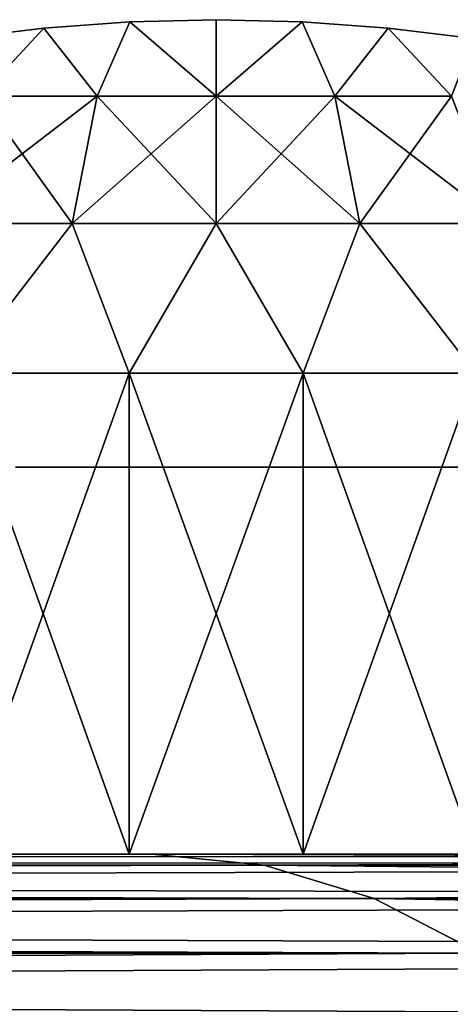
# Model space of a CAD drawing. Header units: millimetres. Extents: x -30 to 30, y -182 to 40.
# Tile 179 of 196: x 12.297 to 13.242, y 37.67 to 39.833. Entities that reach past the tile are written whole.
import ezdxf

# ---------------------------------------------------------------- set-up
doc = ezdxf.new("R2010")
doc.units = ezdxf.units.MM
doc.header["$LTSCALE"] = 65.185185
for name, color, linetype in [('154', 7, 'CONTINUOUS'), ('155', 7, 'CONTINUOUS'), ('156', 7, 'CONTINUOUS'), ('161', 7, 'CONTINUOUS'), ('175', 7, 'CONTINUOUS'), ('176', 7, 'CONTINUOUS'), ('177', 7, 'CONTINUOUS'), ('182', 7, 'CONTINUOUS'), ('201', 7, 'CONTINUOUS'), ('202', 7, 'CONTINUOUS'), ('203', 7, 'CONTINUOUS'), ('204', 7, 'CONTINUOUS'), ('205', 7, 'CONTINUOUS'), ('206', 7, 'CONTINUOUS'), ('207', 7, 'CONTINUOUS'), ('208', 7, 'CONTINUOUS'), ('209', 7, 'CONTINUOUS'), ('210', 7, 'CONTINUOUS')]:
    doc.layers.add(name, color=color, linetype=linetype)

msp = doc.modelspace()

# ---------------------------------------------------------------- linework, layer by layer
at = {"layer": '154', "linetype": 'Continuous'}
for points in [[(-19.6576, 38, 12.5865), (12.8332, 37.9755, -19.9043), (-19.9043, 37.9755, 12.8332), (-19.6576, 38, 12.5865)], [(12.5865, 38, -19.6576), (12.8332, 37.9755, -19.9043), (-19.6576, 38, 12.5865), (12.5865, 38, -19.6576)], [(-19.9043, 37.9755, 12.8332), (13.0751, 37.9026, -20.1462), (-20.1462, 37.9026, 13.0751), (-19.9043, 37.9755, 12.8332)], [(12.8332, 37.9755, -19.9043), (13.0751, 37.9026, -20.1462), (-19.9043, 37.9755, 12.8332), (12.8332, 37.9755, -19.9043)], [(-20.1462, 37.9026, 13.0751), (13.3074, 37.7826, -20.3785), (-20.3785, 37.7826, 13.3074), (-20.1462, 37.9026, 13.0751)], [(13.0751, 37.9026, -20.1462), (13.3074, 37.7826, -20.3785), (-20.1462, 37.9026, 13.0751), (13.0751, 37.9026, -20.1462)], [(-20.3785, 37.7826, 13.3074), (13.5257, 37.618, -20.5967), (-20.5967, 37.618, 13.5257), (-20.3785, 37.7826, 13.3074)], [(13.3074, 37.7826, -20.3785), (13.5257, 37.618, -20.5967), (-20.3785, 37.7826, 13.3074), (13.3074, 37.7826, -20.3785)]]:
    msp.add_3dface(points, dxfattribs=at)
at = {"layer": '155', "linetype": 'Continuous'}
for points in [[(19.6576, 38, -12.5865), (-12.8332, 37.9755, 19.9043), (19.9043, 37.9755, -12.8332), (19.6576, 38, -12.5865)], [(-12.5865, 38, 19.6576), (-12.8332, 37.9755, 19.9043), (19.6576, 38, -12.5865), (-12.5865, 38, 19.6576)], [(19.9043, 37.9755, -12.8332), (-13.0751, 37.9026, 20.1462), (20.1462, 37.9026, -13.0751), (19.9043, 37.9755, -12.8332)], [(-12.8332, 37.9755, 19.9043), (-13.0751, 37.9026, 20.1462), (19.9043, 37.9755, -12.8332), (-12.8332, 37.9755, 19.9043)], [(20.1462, 37.9026, -13.0751), (-13.3074, 37.7826, 20.3785), (20.3785, 37.7826, -13.3074), (20.1462, 37.9026, -13.0751)], [(-13.0751, 37.9026, 20.1462), (-13.3074, 37.7826, 20.3785), (20.1462, 37.9026, -13.0751), (-13.0751, 37.9026, 20.1462)], [(20.3785, 37.7826, -13.3074), (-13.5257, 37.618, 20.5967), (20.5967, 37.618, -13.5257), (20.3785, 37.7826, -13.3074)], [(-13.3074, 37.7826, 20.3785), (-13.5257, 37.618, 20.5967), (20.3785, 37.7826, -13.3074), (-13.3074, 37.7826, 20.3785)]]:
    msp.add_3dface(points, dxfattribs=at)
at = {"layer": '156', "linetype": 'Continuous'}
for points in [[(-19.6576, 38, 12.5865), (-12.5865, 38, 19.6576), (19.6576, 38, -12.5865), (-19.6576, 38, 12.5865)], [(12.5865, 38, -19.6576), (-19.6576, 38, 12.5865), (19.6576, 38, -12.5865), (12.5865, 38, -19.6576)]]:
    msp.add_3dface(points, dxfattribs=at)
at = {"layer": '161', "linetype": 'Continuous'}
for points in [[(12.8332, 37.9755, -19.9043), (12.5865, 38, -19.6576), (19.9043, 37.9755, -12.8332), (12.8332, 37.9755, -19.9043)], [(12.5865, 38, -19.6576), (19.6576, 38, -12.5865), (19.9043, 37.9755, -12.8332), (12.5865, 38, -19.6576)], [(12.8332, 37.9755, -19.9043), (19.9043, 37.9755, -12.8332), (20.1462, 37.9026, -13.0751), (12.8332, 37.9755, -19.9043)], [(13.0751, 37.9026, -20.1462), (12.8332, 37.9755, -19.9043), (20.1462, 37.9026, -13.0751), (13.0751, 37.9026, -20.1462)], [(13.0751, 37.9026, -20.1462), (20.1462, 37.9026, -13.0751), (20.3785, 37.7826, -13.3074), (13.0751, 37.9026, -20.1462)], [(13.3074, 37.7826, -20.3785), (13.0751, 37.9026, -20.1462), (20.3785, 37.7826, -13.3074), (13.3074, 37.7826, -20.3785)]]:
    msp.add_3dface(points, dxfattribs=at)
at = {"layer": '175', "linetype": 'Continuous'}
for points in [[(-12.5865, 38, -19.6576), (19.9043, 37.9755, 12.8332), (-12.8332, 37.9755, -19.9043), (-12.5865, 38, -19.6576)], [(19.6576, 38, 12.5865), (19.9043, 37.9755, 12.8332), (-12.5865, 38, -19.6576), (19.6576, 38, 12.5865)], [(-12.8332, 37.9755, -19.9043), (20.1462, 37.9026, 13.0751), (-13.0751, 37.9026, -20.1462), (-12.8332, 37.9755, -19.9043)], [(19.9043, 37.9755, 12.8332), (20.1462, 37.9026, 13.0751), (-12.8332, 37.9755, -19.9043), (19.9043, 37.9755, 12.8332)], [(-13.0751, 37.9026, -20.1462), (20.3785, 37.7826, 13.3074), (-13.3074, 37.7826, -20.3785), (-13.0751, 37.9026, -20.1462)], [(20.1462, 37.9026, 13.0751), (20.3785, 37.7826, 13.3074), (-13.0751, 37.9026, -20.1462), (20.1462, 37.9026, 13.0751)], [(-13.3074, 37.7826, -20.3785), (20.5967, 37.618, 13.5257), (-13.5257, 37.618, -20.5967), (-13.3074, 37.7826, -20.3785)], [(20.3785, 37.7826, 13.3074), (20.5967, 37.618, 13.5257), (-13.3074, 37.7826, -20.3785), (20.3785, 37.7826, 13.3074)]]:
    msp.add_3dface(points, dxfattribs=at)
at = {"layer": '176', "linetype": 'Continuous'}
for points in [[(-19.6576, 38, -12.5865), (-19.9043, 37.9755, -12.8332), (12.5865, 38, 19.6576), (-19.6576, 38, -12.5865)], [(12.5865, 38, 19.6576), (-19.9043, 37.9755, -12.8332), (12.8332, 37.9755, 19.9043), (12.5865, 38, 19.6576)], [(12.8332, 37.9755, 19.9043), (-20.1462, 37.9026, -13.0751), (13.0751, 37.9026, 20.1462), (12.8332, 37.9755, 19.9043)], [(-19.9043, 37.9755, -12.8332), (-20.1462, 37.9026, -13.0751), (12.8332, 37.9755, 19.9043), (-19.9043, 37.9755, -12.8332)], [(-20.1462, 37.9026, -13.0751), (-20.3785, 37.7826, -13.3074), (13.0751, 37.9026, 20.1462), (-20.1462, 37.9026, -13.0751)], [(13.0751, 37.9026, 20.1462), (-20.3785, 37.7826, -13.3074), (13.3074, 37.7826, 20.3785), (13.0751, 37.9026, 20.1462)], [(-20.3785, 37.7826, -13.3074), (-20.5967, 37.618, -13.5257), (13.3074, 37.7826, 20.3785), (-20.3785, 37.7826, -13.3074)], [(13.3074, 37.7826, 20.3785), (-20.5967, 37.618, -13.5257), (13.5257, 37.618, 20.5967), (13.3074, 37.7826, 20.3785)]]:
    msp.add_3dface(points, dxfattribs=at)
at = {"layer": '177', "linetype": 'Continuous'}
for points in [[(-12.5865, 38, -19.6576), (-19.6576, 38, -12.5865), (12.5865, 38, 19.6576), (-12.5865, 38, -19.6576)], [(19.6576, 38, 12.5865), (-12.5865, 38, -19.6576), (12.5865, 38, 19.6576), (19.6576, 38, 12.5865)]]:
    msp.add_3dface(points, dxfattribs=at)
at = {"layer": '182', "linetype": 'Continuous'}
for points in [[(19.6576, 38, 12.5865), (12.5865, 38, 19.6576), (12.8332, 37.9755, 19.9043), (19.6576, 38, 12.5865)], [(19.9043, 37.9755, 12.8332), (19.6576, 38, 12.5865), (12.8332, 37.9755, 19.9043), (19.9043, 37.9755, 12.8332)], [(19.9043, 37.9755, 12.8332), (12.8332, 37.9755, 19.9043), (13.0751, 37.9026, 20.1462), (19.9043, 37.9755, 12.8332)], [(20.1462, 37.9026, 13.0751), (19.9043, 37.9755, 12.8332), (13.0751, 37.9026, 20.1462), (20.1462, 37.9026, 13.0751)], [(20.1462, 37.9026, 13.0751), (13.0751, 37.9026, 20.1462), (13.3074, 37.7826, 20.3785), (20.1462, 37.9026, 13.0751)]]:
    msp.add_3dface(points, dxfattribs=at)
at = {"layer": '201', "color": 253, "linetype": 'Continuous', "true_color": 0x999999}
for points in [[(12.1582, 39.0566, 15.4694), (12.5368, 38, 15.5214), (12.5368, 39.0566, 15.5214), (12.1582, 39.0566, 15.4694)], [(12.1582, 38, 15.4694), (12.5368, 38, 15.5214), (12.1582, 39.0566, 15.4694), (12.1582, 38, 15.4694)], [(12.5368, 39.0566, 15.5214), (12.919, 38, 15.5214), (12.919, 39.0566, 15.5214), (12.5368, 39.0566, 15.5214)], [(12.5368, 38, 15.5214), (12.919, 38, 15.5214), (12.5368, 39.0566, 15.5214), (12.5368, 38, 15.5214)], [(12.919, 39.0566, 15.5214), (13.2976, 38, 15.4694), (13.2976, 39.0566, 15.4694), (12.919, 39.0566, 15.5214)], [(12.919, 38, 15.5214), (13.2976, 38, 15.4694), (12.919, 39.0566, 15.5214), (12.919, 38, 15.5214)]]:
    msp.add_3dface(points, dxfattribs=at)
at = {"layer": '202', "color": 253, "linetype": 'Continuous', "true_color": 0x999999}
for points in [[(12.5386, 39.8286, 14.4005), (12.3497, 39.8149, 14.3981), (12.4671, 39.6652, 14.709), (12.5386, 39.8286, 14.4005)], [(12.7279, 39.6652, 14.7261), (12.5386, 39.8286, 14.4005), (12.4671, 39.6652, 14.709), (12.7279, 39.6652, 14.7261)], [(12.7279, 39.8332, 14.4013), (12.5386, 39.8286, 14.4005), (12.7279, 39.6652, 14.7261), (12.7279, 39.8332, 14.4013)], [(12.9172, 39.8286, 14.4005), (12.7279, 39.8332, 14.4013), (12.7279, 39.6652, 14.7261), (12.9172, 39.8286, 14.4005)], [(12.9887, 39.6652, 14.709), (12.9172, 39.8286, 14.4005), (12.7279, 39.6652, 14.7261), (12.9887, 39.6652, 14.709)], [(13.1061, 39.8149, 14.3981), (12.9172, 39.8286, 14.4005), (12.9887, 39.6652, 14.709), (13.1061, 39.8149, 14.3981)], [(12.3497, 39.8149, 14.3981), (12.1618, 39.7921, 14.394), (12.2108, 39.6652, 14.658), (12.3497, 39.8149, 14.3981)], [(12.4671, 39.6652, 14.709), (12.3497, 39.8149, 14.3981), (12.2108, 39.6652, 14.658), (12.4671, 39.6652, 14.709)], [(13.2451, 39.6652, 14.658), (13.1061, 39.8149, 14.3981), (12.9887, 39.6652, 14.709), (13.2451, 39.6652, 14.658)], [(13.294, 39.7921, 14.394), (13.1061, 39.8149, 14.3981), (13.2451, 39.6652, 14.658), (13.294, 39.7921, 14.394)], [(12.2108, 39.6652, 14.658), (12.1019, 39.3857, 15.0644), (12.4122, 39.3857, 15.1261), (12.2108, 39.6652, 14.658)], [(12.4671, 39.6652, 14.709), (12.2108, 39.6652, 14.658), (12.4122, 39.3857, 15.1261), (12.4671, 39.6652, 14.709)], [(12.4671, 39.6652, 14.709), (12.4122, 39.3857, 15.1261), (12.7279, 39.3857, 15.1468), (12.4671, 39.6652, 14.709)], [(12.7279, 39.6652, 14.7261), (12.4671, 39.6652, 14.709), (12.7279, 39.3857, 15.1468), (12.7279, 39.6652, 14.7261)], [(12.7279, 39.6652, 14.7261), (12.7279, 39.3857, 15.1468), (13.0437, 39.3857, 15.1261), (12.7279, 39.6652, 14.7261)], [(12.9887, 39.6652, 14.709), (12.7279, 39.6652, 14.7261), (13.0437, 39.3857, 15.1261), (12.9887, 39.6652, 14.709)], [(13.2451, 39.6652, 14.658), (12.9887, 39.6652, 14.709), (13.354, 39.3857, 15.0644), (13.2451, 39.6652, 14.658)], [(12.9887, 39.6652, 14.709), (13.0437, 39.3857, 15.1261), (13.354, 39.3857, 15.0644), (12.9887, 39.6652, 14.709)], [(12.1019, 39.3857, 15.0644), (12.1582, 39.0566, 15.4694), (12.4122, 39.3857, 15.1261), (12.1019, 39.3857, 15.0644)], [(12.1582, 39.0566, 15.4694), (12.5368, 39.0566, 15.5214), (12.4122, 39.3857, 15.1261), (12.1582, 39.0566, 15.4694)], [(12.4122, 39.3857, 15.1261), (12.5368, 39.0566, 15.5214), (12.7279, 39.3857, 15.1468), (12.4122, 39.3857, 15.1261)], [(12.5368, 39.0566, 15.5214), (12.919, 39.0566, 15.5214), (12.7279, 39.3857, 15.1468), (12.5368, 39.0566, 15.5214)], [(12.7279, 39.3857, 15.1468), (12.919, 39.0566, 15.5214), (13.0437, 39.3857, 15.1261), (12.7279, 39.3857, 15.1468)], [(12.919, 39.0566, 15.5214), (13.2976, 39.0566, 15.4694), (13.0437, 39.3857, 15.1261), (12.919, 39.0566, 15.5214)], [(13.0437, 39.3857, 15.1261), (13.2976, 39.0566, 15.4694), (13.354, 39.3857, 15.0644), (13.0437, 39.3857, 15.1261)]]:
    msp.add_3dface(points, dxfattribs=at)
at = {"layer": '203', "color": 253, "linetype": 'Continuous', "true_color": 0x999999}
for points in [[(12.1582, 39.0566, 9.9865), (12.5368, 39.0566, 9.9344), (12.1582, 38, 9.9865), (12.1582, 39.0566, 9.9865)], [(12.1582, 38, 9.9865), (12.5368, 39.0566, 9.9344), (12.5368, 38, 9.9344), (12.1582, 38, 9.9865)], [(12.5368, 39.0566, 9.9344), (12.919, 39.0566, 9.9344), (12.5368, 38, 9.9344), (12.5368, 39.0566, 9.9344)], [(12.5368, 38, 9.9344), (12.919, 39.0566, 9.9344), (12.919, 38, 9.9344), (12.5368, 38, 9.9344)], [(12.919, 38, 9.9344), (13.2976, 39.0566, 9.9865), (13.2976, 38, 9.9865), (12.919, 38, 9.9344)], [(12.919, 39.0566, 9.9344), (13.2976, 39.0566, 9.9865), (12.919, 38, 9.9344), (12.919, 39.0566, 9.9344)]]:
    msp.add_3dface(points, dxfattribs=at)
at = {"layer": '204', "color": 253, "linetype": 'Continuous', "true_color": 0x999999}
for points in [[(12.5386, 39.8286, 11.0554), (12.4671, 39.6652, 10.7469), (12.3497, 39.8149, 11.0578), (12.5386, 39.8286, 11.0554)], [(12.7279, 39.6652, 10.7298), (12.4671, 39.6652, 10.7469), (12.5386, 39.8286, 11.0554), (12.7279, 39.6652, 10.7298)], [(12.7279, 39.8332, 11.0546), (12.7279, 39.6652, 10.7298), (12.5386, 39.8286, 11.0554), (12.7279, 39.8332, 11.0546)], [(12.9172, 39.8286, 11.0554), (12.7279, 39.6652, 10.7298), (12.7279, 39.8332, 11.0546), (12.9172, 39.8286, 11.0554)], [(12.9887, 39.6652, 10.7469), (12.7279, 39.6652, 10.7298), (12.9172, 39.8286, 11.0554), (12.9887, 39.6652, 10.7469)], [(13.1061, 39.8149, 11.0578), (12.9887, 39.6652, 10.7469), (12.9172, 39.8286, 11.0554), (13.1061, 39.8149, 11.0578)], [(12.3497, 39.8149, 11.0578), (12.2108, 39.6652, 10.7979), (12.1618, 39.7921, 11.0618), (12.3497, 39.8149, 11.0578)], [(12.4671, 39.6652, 10.7469), (12.2108, 39.6652, 10.7979), (12.3497, 39.8149, 11.0578), (12.4671, 39.6652, 10.7469)], [(13.2451, 39.6652, 10.7979), (12.9887, 39.6652, 10.7469), (13.1061, 39.8149, 11.0578), (13.2451, 39.6652, 10.7979)], [(13.294, 39.7921, 11.0618), (13.2451, 39.6652, 10.7979), (13.1061, 39.8149, 11.0578), (13.294, 39.7921, 11.0618)], [(12.2108, 39.6652, 10.7979), (12.4671, 39.6652, 10.7469), (12.1019, 39.3857, 10.3914), (12.2108, 39.6652, 10.7979)], [(12.4671, 39.6652, 10.7469), (12.4122, 39.3857, 10.3297), (12.1019, 39.3857, 10.3914), (12.4671, 39.6652, 10.7469)], [(12.4671, 39.6652, 10.7469), (12.7279, 39.6652, 10.7298), (12.4122, 39.3857, 10.3297), (12.4671, 39.6652, 10.7469)], [(12.7279, 39.6652, 10.7298), (12.7279, 39.3857, 10.309), (12.4122, 39.3857, 10.3297), (12.7279, 39.6652, 10.7298)], [(12.9887, 39.6652, 10.7469), (13.0437, 39.3857, 10.3297), (12.7279, 39.3857, 10.309), (12.9887, 39.6652, 10.7469)], [(12.7279, 39.6652, 10.7298), (12.9887, 39.6652, 10.7469), (12.7279, 39.3857, 10.309), (12.7279, 39.6652, 10.7298)], [(12.9887, 39.6652, 10.7469), (13.2451, 39.6652, 10.7979), (13.0437, 39.3857, 10.3297), (12.9887, 39.6652, 10.7469)], [(13.2451, 39.6652, 10.7979), (13.354, 39.3857, 10.3914), (13.0437, 39.3857, 10.3297), (13.2451, 39.6652, 10.7979)], [(12.4122, 39.3857, 10.3297), (12.1582, 39.0566, 9.9865), (12.1019, 39.3857, 10.3914), (12.4122, 39.3857, 10.3297)], [(12.5368, 39.0566, 9.9344), (12.1582, 39.0566, 9.9865), (12.4122, 39.3857, 10.3297), (12.5368, 39.0566, 9.9344)], [(12.7279, 39.3857, 10.309), (12.5368, 39.0566, 9.9344), (12.4122, 39.3857, 10.3297), (12.7279, 39.3857, 10.309)], [(12.919, 39.0566, 9.9344), (12.5368, 39.0566, 9.9344), (12.7279, 39.3857, 10.309), (12.919, 39.0566, 9.9344)], [(13.0437, 39.3857, 10.3297), (12.919, 39.0566, 9.9344), (12.7279, 39.3857, 10.309), (13.0437, 39.3857, 10.3297)], [(13.2976, 39.0566, 9.9865), (12.919, 39.0566, 9.9344), (13.0437, 39.3857, 10.3297), (13.2976, 39.0566, 9.9865)], [(13.354, 39.3857, 10.3914), (13.2976, 39.0566, 9.9865), (13.0437, 39.3857, 10.3297), (13.354, 39.3857, 10.3914)]]:
    msp.add_3dface(points, dxfattribs=at)
at = {"layer": '205', "color": 253, "linetype": 'Continuous', "true_color": 0x999999}
for points in [[(12.2871, 38.85, 13.4221), (12.3097, 38.85, 13.4862), (12.29, 38.85, 12.0268), (12.2871, 38.85, 13.4221)], [(12.29, 38.85, 12.0268), (12.3097, 38.85, 13.4862), (12.3181, 38.85, 11.9346), (12.29, 38.85, 12.0268)], [(12.3097, 38.85, 13.4862), (12.3234, 38.85, 13.5528), (12.3181, 38.85, 11.9346), (12.3097, 38.85, 13.4862)], [(12.3181, 38.85, 11.9346), (12.3279, 38.85, 13.6203), (12.3279, 38.85, 11.8355), (12.3181, 38.85, 11.9346)], [(12.3234, 38.85, 13.5528), (12.3279, 38.85, 13.6203), (12.3181, 38.85, 11.9346), (12.3234, 38.85, 13.5528)], [(13.1279, 38.85, 13.6203), (12.3279, 38.85, 11.2279), (13.1279, 38.85, 14.2279), (13.1279, 38.85, 13.6203)], [(13.1279, 38.85, 11.8355), (12.3279, 38.85, 11.2279), (13.1279, 38.85, 13.6203), (13.1279, 38.85, 11.8355)], [(13.1279, 38.85, 11.2279), (12.3279, 38.85, 11.2279), (13.1279, 38.85, 11.8355), (13.1279, 38.85, 11.2279)], [(12.3279, 38.85, 11.8355), (12.3279, 38.85, 13.6203), (13.1279, 38.85, 14.2279), (12.3279, 38.85, 11.8355)], [(12.3279, 38.85, 13.6203), (12.3279, 38.85, 14.2279), (13.1279, 38.85, 14.2279), (12.3279, 38.85, 13.6203)], [(12.3279, 38.85, 11.2279), (12.3279, 38.85, 11.8355), (13.1279, 38.85, 14.2279), (12.3279, 38.85, 11.2279)], [(13.1378, 38.85, 13.5212), (13.1279, 38.85, 11.8355), (13.1279, 38.85, 13.6203), (13.1378, 38.85, 13.5212)], [(13.1325, 38.85, 11.903), (13.1279, 38.85, 11.8355), (13.1378, 38.85, 13.5212), (13.1325, 38.85, 11.903)], [(13.1461, 38.85, 11.9696), (13.1325, 38.85, 11.903), (13.1378, 38.85, 13.5212), (13.1461, 38.85, 11.9696)], [(13.1658, 38.85, 13.429), (13.1461, 38.85, 11.9696), (13.1378, 38.85, 13.5212), (13.1658, 38.85, 13.429)], [(13.1688, 38.85, 12.0337), (13.1461, 38.85, 11.9696), (13.1658, 38.85, 13.429), (13.1688, 38.85, 12.0337)], [(13.2064, 38.85, 13.3517), (13.1688, 38.85, 12.0337), (13.1658, 38.85, 13.429), (13.2064, 38.85, 13.3517)], [(13.1998, 38.85, 12.0937), (13.1688, 38.85, 12.0337), (13.2064, 38.85, 13.3517), (13.1998, 38.85, 12.0937)], [(13.2395, 38.85, 12.1495), (13.1998, 38.85, 12.0937), (13.2064, 38.85, 13.3517), (13.2395, 38.85, 12.1495)], [(13.254, 38.85, 13.2894), (13.2395, 38.85, 12.1495), (13.2064, 38.85, 13.3517), (13.254, 38.85, 13.2894)], [(13.2894, 38.85, 12.2018), (13.2395, 38.85, 12.1495), (13.254, 38.85, 13.2894), (13.2894, 38.85, 12.2018)]]:
    msp.add_3dface(points, dxfattribs=at)
at = {"layer": '206', "color": 253, "linetype": 'Continuous', "true_color": 0x999999}
for points in [[(12.1582, 39.0566, -9.9865), (12.5368, 38, -9.9344), (12.5368, 39.0566, -9.9344), (12.1582, 39.0566, -9.9865)], [(12.1582, 38, -9.9865), (12.5368, 38, -9.9344), (12.1582, 39.0566, -9.9865), (12.1582, 38, -9.9865)], [(12.5368, 39.0566, -9.9344), (12.919, 38, -9.9344), (12.919, 39.0566, -9.9344), (12.5368, 39.0566, -9.9344)], [(12.5368, 38, -9.9344), (12.919, 38, -9.9344), (12.5368, 39.0566, -9.9344), (12.5368, 38, -9.9344)], [(12.919, 39.0566, -9.9344), (13.2976, 38, -9.9865), (13.2976, 39.0566, -9.9865), (12.919, 39.0566, -9.9344)], [(12.919, 38, -9.9344), (13.2976, 38, -9.9865), (12.919, 39.0566, -9.9344), (12.919, 38, -9.9344)]]:
    msp.add_3dface(points, dxfattribs=at)
at = {"layer": '207', "color": 253, "linetype": 'Continuous', "true_color": 0x999999}
for points in [[(12.5386, 39.8286, -11.0554), (12.3497, 39.8149, -11.0578), (12.4671, 39.6652, -10.7469), (12.5386, 39.8286, -11.0554)], [(12.7279, 39.6652, -10.7298), (12.5386, 39.8286, -11.0554), (12.4671, 39.6652, -10.7469), (12.7279, 39.6652, -10.7298)], [(12.7279, 39.8332, -11.0546), (12.5386, 39.8286, -11.0554), (12.7279, 39.6652, -10.7298), (12.7279, 39.8332, -11.0546)], [(12.9172, 39.8286, -11.0554), (12.7279, 39.8332, -11.0546), (12.7279, 39.6652, -10.7298), (12.9172, 39.8286, -11.0554)], [(12.9887, 39.6652, -10.7469), (12.9172, 39.8286, -11.0554), (12.7279, 39.6652, -10.7298), (12.9887, 39.6652, -10.7469)], [(13.1061, 39.8149, -11.0578), (12.9172, 39.8286, -11.0554), (12.9887, 39.6652, -10.7469), (13.1061, 39.8149, -11.0578)], [(12.3497, 39.8149, -11.0578), (12.1618, 39.7921, -11.0618), (12.2108, 39.6652, -10.7979), (12.3497, 39.8149, -11.0578)], [(12.4671, 39.6652, -10.7469), (12.3497, 39.8149, -11.0578), (12.2108, 39.6652, -10.7979), (12.4671, 39.6652, -10.7469)], [(13.2451, 39.6652, -10.7979), (13.1061, 39.8149, -11.0578), (12.9887, 39.6652, -10.7469), (13.2451, 39.6652, -10.7979)], [(13.294, 39.7921, -11.0618), (13.1061, 39.8149, -11.0578), (13.2451, 39.6652, -10.7979), (13.294, 39.7921, -11.0618)], [(12.2108, 39.6652, -10.7979), (12.1019, 39.3857, -10.3914), (12.4122, 39.3857, -10.3297), (12.2108, 39.6652, -10.7979)], [(12.4671, 39.6652, -10.7469), (12.2108, 39.6652, -10.7979), (12.4122, 39.3857, -10.3297), (12.4671, 39.6652, -10.7469)], [(12.4671, 39.6652, -10.7469), (12.4122, 39.3857, -10.3297), (12.7279, 39.3857, -10.309), (12.4671, 39.6652, -10.7469)], [(12.7279, 39.6652, -10.7298), (12.4671, 39.6652, -10.7469), (12.7279, 39.3857, -10.309), (12.7279, 39.6652, -10.7298)], [(12.9887, 39.6652, -10.7469), (12.7279, 39.6652, -10.7298), (13.0437, 39.3857, -10.3297), (12.9887, 39.6652, -10.7469)], [(12.7279, 39.6652, -10.7298), (12.7279, 39.3857, -10.309), (13.0437, 39.3857, -10.3297), (12.7279, 39.6652, -10.7298)], [(13.2451, 39.6652, -10.7979), (12.9887, 39.6652, -10.7469), (13.354, 39.3857, -10.3914), (13.2451, 39.6652, -10.7979)], [(12.9887, 39.6652, -10.7469), (13.0437, 39.3857, -10.3297), (13.354, 39.3857, -10.3914), (12.9887, 39.6652, -10.7469)], [(12.1019, 39.3857, -10.3914), (12.1582, 39.0566, -9.9865), (12.4122, 39.3857, -10.3297), (12.1019, 39.3857, -10.3914)], [(12.1582, 39.0566, -9.9865), (12.5368, 39.0566, -9.9344), (12.4122, 39.3857, -10.3297), (12.1582, 39.0566, -9.9865)], [(12.4122, 39.3857, -10.3297), (12.5368, 39.0566, -9.9344), (12.7279, 39.3857, -10.309), (12.4122, 39.3857, -10.3297)], [(12.5368, 39.0566, -9.9344), (12.919, 39.0566, -9.9344), (12.7279, 39.3857, -10.309), (12.5368, 39.0566, -9.9344)], [(12.7279, 39.3857, -10.309), (12.919, 39.0566, -9.9344), (13.0437, 39.3857, -10.3297), (12.7279, 39.3857, -10.309)], [(12.919, 39.0566, -9.9344), (13.2976, 39.0566, -9.9865), (13.0437, 39.3857, -10.3297), (12.919, 39.0566, -9.9344)], [(13.0437, 39.3857, -10.3297), (13.2976, 39.0566, -9.9865), (13.354, 39.3857, -10.3914), (13.0437, 39.3857, -10.3297)]]:
    msp.add_3dface(points, dxfattribs=at)
at = {"layer": '208', "color": 253, "linetype": 'Continuous', "true_color": 0x999999}
for points in [[(12.1582, 39.0566, -15.4694), (12.5368, 39.0566, -15.5214), (12.1582, 38, -15.4694), (12.1582, 39.0566, -15.4694)], [(12.1582, 38, -15.4694), (12.5368, 39.0566, -15.5214), (12.5368, 38, -15.5214), (12.1582, 38, -15.4694)], [(12.5368, 39.0566, -15.5214), (12.919, 39.0566, -15.5214), (12.5368, 38, -15.5214), (12.5368, 39.0566, -15.5214)], [(12.5368, 38, -15.5214), (12.919, 39.0566, -15.5214), (12.919, 38, -15.5214), (12.5368, 38, -15.5214)], [(12.919, 39.0566, -15.5214), (13.2976, 39.0566, -15.4694), (12.919, 38, -15.5214), (12.919, 39.0566, -15.5214)], [(12.919, 38, -15.5214), (13.2976, 39.0566, -15.4694), (13.2976, 38, -15.4694), (12.919, 38, -15.5214)]]:
    msp.add_3dface(points, dxfattribs=at)
at = {"layer": '209', "color": 253, "linetype": 'Continuous', "true_color": 0x999999}
for points in [[(12.5386, 39.8286, -14.4005), (12.4671, 39.6652, -14.709), (12.3497, 39.8149, -14.3981), (12.5386, 39.8286, -14.4005)], [(12.7279, 39.6652, -14.7261), (12.4671, 39.6652, -14.709), (12.5386, 39.8286, -14.4005), (12.7279, 39.6652, -14.7261)], [(12.7279, 39.8332, -14.4013), (12.7279, 39.6652, -14.7261), (12.5386, 39.8286, -14.4005), (12.7279, 39.8332, -14.4013)], [(12.9172, 39.8286, -14.4005), (12.7279, 39.6652, -14.7261), (12.7279, 39.8332, -14.4013), (12.9172, 39.8286, -14.4005)], [(12.9887, 39.6652, -14.709), (12.7279, 39.6652, -14.7261), (12.9172, 39.8286, -14.4005), (12.9887, 39.6652, -14.709)], [(13.1061, 39.8149, -14.3981), (12.9887, 39.6652, -14.709), (12.9172, 39.8286, -14.4005), (13.1061, 39.8149, -14.3981)], [(12.3497, 39.8149, -14.3981), (12.2108, 39.6652, -14.658), (12.1618, 39.7921, -14.394), (12.3497, 39.8149, -14.3981)], [(12.4671, 39.6652, -14.709), (12.2108, 39.6652, -14.658), (12.3497, 39.8149, -14.3981), (12.4671, 39.6652, -14.709)], [(13.2451, 39.6652, -14.658), (12.9887, 39.6652, -14.709), (13.1061, 39.8149, -14.3981), (13.2451, 39.6652, -14.658)], [(13.294, 39.7921, -14.394), (13.2451, 39.6652, -14.658), (13.1061, 39.8149, -14.3981), (13.294, 39.7921, -14.394)], [(12.2108, 39.6652, -14.658), (12.4671, 39.6652, -14.709), (12.1019, 39.3857, -15.0644), (12.2108, 39.6652, -14.658)], [(12.4671, 39.6652, -14.709), (12.4122, 39.3857, -15.1261), (12.1019, 39.3857, -15.0644), (12.4671, 39.6652, -14.709)], [(12.7279, 39.6652, -14.7261), (12.7279, 39.3857, -15.1468), (12.4122, 39.3857, -15.1261), (12.7279, 39.6652, -14.7261)], [(12.4671, 39.6652, -14.709), (12.7279, 39.6652, -14.7261), (12.4122, 39.3857, -15.1261), (12.4671, 39.6652, -14.709)], [(12.7279, 39.6652, -14.7261), (12.9887, 39.6652, -14.709), (12.7279, 39.3857, -15.1468), (12.7279, 39.6652, -14.7261)], [(12.9887, 39.6652, -14.709), (13.0437, 39.3857, -15.1261), (12.7279, 39.3857, -15.1468), (12.9887, 39.6652, -14.709)], [(12.9887, 39.6652, -14.709), (13.2451, 39.6652, -14.658), (13.0437, 39.3857, -15.1261), (12.9887, 39.6652, -14.709)], [(13.2451, 39.6652, -14.658), (13.354, 39.3857, -15.0644), (13.0437, 39.3857, -15.1261), (13.2451, 39.6652, -14.658)], [(12.4122, 39.3857, -15.1261), (12.1582, 39.0566, -15.4694), (12.1019, 39.3857, -15.0644), (12.4122, 39.3857, -15.1261)], [(12.5368, 39.0566, -15.5214), (12.1582, 39.0566, -15.4694), (12.4122, 39.3857, -15.1261), (12.5368, 39.0566, -15.5214)], [(12.7279, 39.3857, -15.1468), (12.5368, 39.0566, -15.5214), (12.4122, 39.3857, -15.1261), (12.7279, 39.3857, -15.1468)], [(12.919, 39.0566, -15.5214), (12.5368, 39.0566, -15.5214), (12.7279, 39.3857, -15.1468), (12.919, 39.0566, -15.5214)], [(13.0437, 39.3857, -15.1261), (12.919, 39.0566, -15.5214), (12.7279, 39.3857, -15.1468), (13.0437, 39.3857, -15.1261)], [(13.2976, 39.0566, -15.4694), (12.919, 39.0566, -15.5214), (13.0437, 39.3857, -15.1261), (13.2976, 39.0566, -15.4694)], [(13.354, 39.3857, -15.0644), (13.2976, 39.0566, -15.4694), (13.0437, 39.3857, -15.1261), (13.354, 39.3857, -15.0644)]]:
    msp.add_3dface(points, dxfattribs=at)
at = {"layer": '210', "color": 253, "linetype": 'Continuous', "true_color": 0x999999}
for points in [[(12.2871, 38.85, -12.0337), (12.3097, 38.85, -11.9696), (12.29, 38.85, -13.429), (12.2871, 38.85, -12.0337)], [(12.29, 38.85, -13.429), (12.3097, 38.85, -11.9696), (12.3181, 38.85, -13.5212), (12.29, 38.85, -13.429)], [(12.3097, 38.85, -11.9696), (12.3234, 38.85, -11.903), (12.3181, 38.85, -13.5212), (12.3097, 38.85, -11.9696)], [(12.3234, 38.85, -11.903), (12.3279, 38.85, -11.8355), (12.3181, 38.85, -13.5212), (12.3234, 38.85, -11.903)], [(12.3181, 38.85, -13.5212), (12.3279, 38.85, -11.8355), (12.3279, 38.85, -13.6203), (12.3181, 38.85, -13.5212)], [(12.3279, 38.85, -14.2279), (12.3279, 38.85, -13.6203), (13.1279, 38.85, -11.2279), (12.3279, 38.85, -14.2279)], [(12.3279, 38.85, -11.8355), (12.3279, 38.85, -11.2279), (13.1279, 38.85, -11.2279), (12.3279, 38.85, -11.8355)], [(12.3279, 38.85, -13.6203), (12.3279, 38.85, -11.8355), (13.1279, 38.85, -11.2279), (12.3279, 38.85, -13.6203)], [(13.1279, 38.85, -14.2279), (12.3279, 38.85, -14.2279), (13.1279, 38.85, -13.6203), (13.1279, 38.85, -14.2279)], [(13.1279, 38.85, -13.6203), (12.3279, 38.85, -14.2279), (13.1279, 38.85, -11.8355), (13.1279, 38.85, -13.6203)], [(13.1279, 38.85, -11.8355), (12.3279, 38.85, -14.2279), (13.1279, 38.85, -11.2279), (13.1279, 38.85, -11.8355)], [(13.1325, 38.85, -13.5528), (13.1279, 38.85, -13.6203), (13.1378, 38.85, -11.9346), (13.1325, 38.85, -13.5528)], [(13.1378, 38.85, -11.9346), (13.1279, 38.85, -13.6203), (13.1279, 38.85, -11.8355), (13.1378, 38.85, -11.9346)], [(13.1461, 38.85, -13.4862), (13.1325, 38.85, -13.5528), (13.1378, 38.85, -11.9346), (13.1461, 38.85, -13.4862)], [(13.1658, 38.85, -12.0268), (13.1461, 38.85, -13.4862), (13.1378, 38.85, -11.9346), (13.1658, 38.85, -12.0268)], [(13.1688, 38.85, -13.4221), (13.1461, 38.85, -13.4862), (13.1658, 38.85, -12.0268), (13.1688, 38.85, -13.4221)], [(13.2064, 38.85, -12.1041), (13.1688, 38.85, -13.4221), (13.1658, 38.85, -12.0268), (13.2064, 38.85, -12.1041)], [(13.1998, 38.85, -13.3621), (13.1688, 38.85, -13.4221), (13.2064, 38.85, -12.1041), (13.1998, 38.85, -13.3621)], [(13.2395, 38.85, -13.3063), (13.1998, 38.85, -13.3621), (13.2064, 38.85, -12.1041), (13.2395, 38.85, -13.3063)], [(13.254, 38.85, -12.1665), (13.2395, 38.85, -13.3063), (13.2064, 38.85, -12.1041), (13.254, 38.85, -12.1665)], [(13.2894, 38.85, -13.254), (13.2395, 38.85, -13.3063), (13.254, 38.85, -12.1665), (13.2894, 38.85, -13.254)]]:
    msp.add_3dface(points, dxfattribs=at)

doc.saveas('drawing.dxf')
